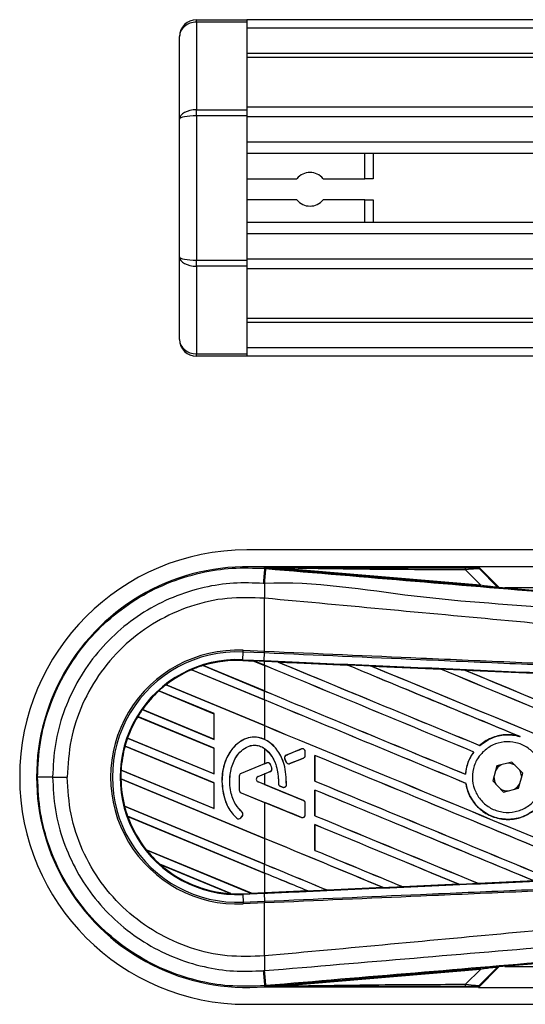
# Model space of a CAD drawing. Header units: millimetres. Extents: x 0 to 420, y 0 to 297.
# Tile 22 of 77: x 55.81 to 60.45, y 245.48 to 254.51. Entities that reach past the tile are written whole.
import ezdxf

# ---------------------------------------------------------------- set-up
doc = ezdxf.new("R2010")
doc.units = ezdxf.units.MM

msp = doc.modelspace()

# ---------------------------------------------------------------- linework, layer by layer
at = {"color": 7, "linetype": 'Continuous', "lineweight": 25}
for p, q in [((57.4303, 254.49189), (57.4303, 254.51449)), ((57.4303, 254.51449), (57.89339, 254.51449)), ((57.4303, 254.49189), (57.4303, 253.68809)), ((57.89339, 254.49189), (57.4303, 254.49189)), ((57.89339, 254.51449), (57.89339, 254.49189)), ((212.25814, 254.51449), (57.89339, 254.51449)), ((57.89339, 254.49189), (57.89339, 253.68809)), ((212.25814, 254.43731), (57.89339, 254.43731)), ((57.27593, 253.60155), (57.27593, 254.36013)), ((212.25814, 254.20576), (57.89339, 254.20576)), ((212.25814, 254.1664), (57.89339, 254.1664)), ((57.4303, 253.63352), (57.4303, 253.68809)), ((57.4303, 253.68809), (57.89339, 253.68809)), ((86.10359, 253.71178), (57.89339, 253.71178)), ((57.89339, 253.68809), (57.89339, 253.63352)), ((57.27593, 252.34014), (57.27593, 253.60155)), ((57.89339, 253.63352), (57.4303, 253.63352)), ((57.4303, 253.63352), (57.4303, 252.30817)), ((57.89339, 253.63352), (57.89339, 252.30817)), ((86.01474, 253.62223), (57.89339, 253.62223)), ((57.89339, 253.39157), (57.89339, 253.28729)), ((85.88083, 253.39157), (57.89339, 253.39157)), ((85.85062, 253.28729), (57.89339, 253.28729)), ((58.97395, 253.05574), (58.97395, 253.28729)), ((59.05113, 253.28729), (59.05113, 253.05574)), ((57.89339, 253.05574), (58.35176, 253.05574)), ((58.59276, 253.05574), (58.97395, 253.05574)), ((59.05113, 253.05574), (58.97395, 253.05574)), ((58.35176, 252.86279), (57.89339, 252.86279)), ((58.97395, 252.86279), (58.59276, 252.86279)), ((58.97395, 252.86279), (59.05113, 252.86279)), ((58.97395, 252.6544), (58.97395, 252.86279)), ((59.05113, 252.86279), (59.05113, 252.6544)), ((57.89339, 252.6544), (57.89339, 252.55012)), ((85.83341, 252.6544), (57.89339, 252.6544)), ((85.83341, 252.55012), (57.89339, 252.55012)), ((57.27593, 251.58156), (57.27593, 252.34014)), ((57.4303, 252.30817), (57.89339, 252.30817)), ((57.4303, 252.2536), (57.4303, 252.30817)), ((85.83341, 252.31946), (57.89339, 252.31946)), ((57.89339, 252.30817), (57.89339, 252.2536)), ((57.89339, 252.2536), (57.4303, 252.2536)), ((57.4303, 252.2536), (57.4303, 251.4498)), ((57.89339, 252.2536), (57.89339, 251.4498)), ((85.83341, 252.22991), (57.89339, 252.22991)), ((85.83341, 251.77529), (57.89339, 251.77529)), ((85.83341, 251.73593), (57.89339, 251.73593)), ((85.83341, 251.50438), (57.89339, 251.50438)), ((57.4303, 251.4498), (57.89339, 251.4498)), ((57.4303, 251.4272), (57.4303, 251.4498)), ((57.89339, 251.4272), (57.4303, 251.4272)), ((57.89339, 251.4498), (57.89339, 251.4272)), ((85.83341, 251.4272), (57.89339, 251.4272)), ((85.83341, 249.652), (57.89339, 249.652)), ((60.01591, 249.49764), (57.89339, 249.49764)), ((58.05473, 249.48149), (58.05549, 249.49048)), ((58.05473, 249.48149), (58.06725, 249.48044)), ((58.05549, 249.49048), (58.05585, 249.49045)), ((58.05585, 249.49048), (58.05585, 249.49045)), ((58.05956, 249.48678), (58.05585, 249.49048)), ((60.01235, 249.49048), (58.05585, 249.49048)), ((58.05959, 249.48638), (58.05585, 249.49045)), ((58.05959, 249.48638), (58.05956, 249.48678)), ((58.22381, 249.48424), (58.22283, 249.47253)), ((60.0341, 249.31981), (58.22283, 249.47253)), ((58.22381, 249.48424), (60.03508, 249.33152)), ((60.03508, 249.33152), (59.89939, 249.46808)), ((85.83341, 249.49764), (60.01591, 249.49764)), ((60.20424, 249.3093), (60.01591, 249.49764)), ((60.19033, 249.31595), (60.01826, 249.48803)), ((60.02629, 249.47719), (60.18911, 249.31333)), ((60.03508, 249.33152), (60.0341, 249.31981)), ((60.18911, 249.31333), (60.19033, 249.31595)), ((60.20476, 249.30925), (60.20354, 249.30663)), ((60.20476, 249.30925), (64.78291, 248.92323)), ((72.17213, 249.30468), (60.25899, 249.30468)), ((58.05461, 249.20862), (58.05451, 249.20863)), ((58.05461, 248.72268), (58.05461, 249.20862)), ((57.85476, 248.64462), (57.85783, 248.71486)), ((57.85783, 248.71486), (57.85855, 248.73124)), ((58.0539, 248.7063), (57.85783, 248.71486)), ((57.85855, 248.73124), (58.05461, 248.72268)), ((58.05125, 248.63604), (58.05431, 248.70628)), ((58.0539, 248.7063), (58.05461, 248.72268)), ((58.05431, 248.70628), (58.0539, 248.7063)), ((58.05503, 248.72266), (58.05461, 248.72268)), ((57.85447, 248.63787), (57.85444, 248.6372)), ((57.85444, 248.6372), (57.95831, 248.63267)), ((57.85447, 248.63788), (57.85476, 248.64462)), ((57.85447, 248.63788), (57.95745, 248.63339)), ((57.85447, 248.63787), (57.85447, 248.63788)), ((57.95749, 248.63337), (57.85447, 248.63787)), ((57.85476, 248.64462), (58.05125, 248.63604)), ((58.05095, 248.62931), (57.95745, 248.63339)), ((58.05461, 248.59314), (57.95745, 248.63339)), ((57.95831, 248.63267), (57.95749, 248.63337)), ((57.95831, 248.63267), (58.05461, 248.59278)), ((58.05095, 248.62931), (58.05125, 248.63604)), ((58.05461, 248.62915), (58.05095, 248.62931)), ((58.05461, 248.59314), (58.05461, 248.62915)), ((58.17802, 248.62374), (58.17796, 248.62376)), ((58.17802, 248.62374), (58.18078, 248.62295)), ((57.38634, 248.55249), (57.38636, 248.55248)), ((58.05461, 248.27568), (57.38634, 248.55249)), ((57.38636, 248.55248), (57.38679, 248.55194)), ((57.38679, 248.55194), (58.05461, 248.27532)), ((57.49081, 248.59092), (58.05461, 248.35739)), ((57.49085, 248.59091), (57.49081, 248.59092)), ((57.4923, 248.59067), (57.49085, 248.59091)), ((58.05461, 248.35776), (57.4923, 248.59067)), ((58.05461, 248.59278), (58.05461, 248.35776)), ((58.81425, 248.59591), (58.8143, 248.59588)), ((58.81512, 248.59518), (58.8143, 248.59588)), ((59.03518, 248.58621), (59.67127, 248.55823)), ((59.03527, 248.58618), (59.03518, 248.58621)), ((59.03527, 248.58618), (59.03802, 248.5854)), ((59.67127, 248.55823), (59.67135, 248.55819)), ((59.67217, 248.55749), (59.67135, 248.55819)), ((59.89318, 248.54845), (60.52848, 248.52037)), ((59.89334, 248.54839), (59.89318, 248.54845)), ((59.89334, 248.54839), (59.89607, 248.54762)), ((57.59219, 248.14977), (57.08625, 248.35934)), ((57.08625, 248.35934), (57.08626, 248.35932)), ((57.08626, 248.35932), (57.08667, 248.3588)), ((57.08667, 248.3588), (57.59152, 248.14968)), ((57.15131, 248.41409), (58.05461, 248.03993)), ((57.15133, 248.41409), (57.15131, 248.41409)), ((57.15234, 248.41403), (57.15133, 248.41409)), ((58.05461, 248.0403), (57.15234, 248.41403)), ((58.05461, 248.27568), (58.05461, 248.35739)), ((58.05461, 248.27532), (58.05461, 248.0403)), ((56.93374, 248.18675), (57.59219, 247.91402)), ((56.93376, 248.18675), (56.93374, 248.18675)), ((56.93459, 248.18677), (56.93376, 248.18675)), ((57.59152, 247.91466), (56.93459, 248.18677)), ((57.59219, 247.83231), (56.89163, 248.12249)), ((56.89163, 248.12249), (56.89165, 248.12248)), ((56.89165, 248.12248), (56.89209, 248.12194)), ((56.89209, 248.12194), (57.59152, 247.83222)), ((57.59219, 248.14977), (57.59152, 248.14968)), ((57.59152, 248.14968), (57.59152, 247.91466)), ((57.59219, 247.91402), (57.59219, 248.14977)), ((58.05461, 248.03993), (58.05461, 247.91364)), ((56.79831, 247.92539), (57.59219, 247.59656)), ((56.79833, 247.92539), (56.79831, 247.92539)), ((56.79905, 247.92545), (56.79833, 247.92539)), ((57.59152, 247.5972), (56.79905, 247.92545)), ((57.59152, 247.91466), (57.59219, 247.91402)), ((60.39047, 247.9423), (60.39912, 247.93908)), ((57.59219, 247.51485), (56.77557, 247.85311)), ((56.77557, 247.85311), (56.77558, 247.8531)), ((56.77558, 247.8531), (56.77611, 247.85252)), ((56.77611, 247.85252), (57.59152, 247.51477)), ((57.59219, 247.83231), (57.59152, 247.83222)), ((57.59152, 247.83222), (57.59152, 247.5972)), ((57.59219, 247.59656), (57.59219, 247.83231)), ((58.05461, 247.8294), (58.05461, 247.68855)), ((58.39282, 247.82627), (58.25527, 247.77011)), ((58.39282, 247.82627), (58.39269, 247.82659)), ((58.42779, 247.76633), (58.42779, 247.80278)), ((58.42779, 247.80278), (58.42814, 247.80278)), ((58.42814, 247.76633), (58.42814, 247.80278)), ((59.97306, 247.79787), (59.9739, 247.79788)), ((60.02829, 247.8576), (60.02787, 247.85814)), ((58.24154, 247.7366), (58.24123, 247.73647)), ((58.25455, 247.70546), (58.24123, 247.73647)), ((58.24154, 247.7366), (58.25486, 247.70559)), ((58.25486, 247.70559), (58.25455, 247.70546)), ((58.25527, 247.77011), (58.25514, 247.77043)), ((58.28777, 247.69212), (58.41201, 247.74284)), ((58.41201, 247.74284), (58.41214, 247.74252)), ((58.42779, 247.76633), (58.42814, 247.76633)), ((58.51706, 247.76666), (58.51706, 247.53094)), ((58.5177, 247.76604), (58.51706, 247.76666)), ((58.5177, 247.53102), (58.5177, 247.76604)), ((60.32456, 247.70537), (60.1864, 247.67008)), ((60.42421, 247.60337), (60.32456, 247.70537)), ((56.73888, 247.63255), (57.59219, 247.2791)), ((56.7389, 247.63255), (56.73888, 247.63255)), ((56.73957, 247.63263), (56.7389, 247.63255)), ((57.59152, 247.27974), (56.73957, 247.63263)), ((58.05461, 247.68855), (57.83918, 247.6006)), ((58.07696, 247.69731), (57.83931, 247.60028)), ((57.99522, 247.57267), (58.10752, 247.61852)), ((58.05461, 247.68855), (58.07683, 247.69763)), ((58.07696, 247.69731), (58.07683, 247.69763)), ((58.10752, 247.61852), (58.10764, 247.61821)), ((58.11002, 247.68348), (58.11033, 247.68361)), ((58.1222, 247.64941), (58.12252, 247.6495)), ((58.28777, 247.69212), (58.2879, 247.6918)), ((60.1864, 247.67008), (60.14789, 247.53279)), ((56.11121, 247.56808), (56.24546, 247.56808)), ((56.73706, 247.5516), (56.73708, 247.55159)), ((58.05461, 247.00585), (56.73706, 247.5516)), ((56.73708, 247.55159), (56.73775, 247.55095)), ((56.73775, 247.55095), (58.05461, 247.00549)), ((57.59152, 247.5972), (57.59219, 247.59656)), ((57.6636, 247.52791), (57.66327, 247.52791)), ((57.82319, 247.57679), (57.82319, 247.44817)), ((57.82352, 247.57679), (57.82319, 247.57679)), ((57.82352, 247.57679), (57.82352, 247.44817)), ((57.83931, 247.60028), (57.83918, 247.6006)), ((57.99522, 247.57267), (57.99534, 247.57236)), ((57.99522, 247.52319), (57.99534, 247.5235)), ((58.41201, 247.35302), (57.99522, 247.52319)), ((57.99534, 247.57236), (58.05461, 247.59656)), ((58.05461, 247.4993), (57.99534, 247.5235)), ((58.05461, 247.59656), (58.05461, 247.4993)), ((58.51706, 247.53094), (58.5177, 247.53102)), ((59.89931, 247.59354), (59.89867, 247.59416)), ((60.14789, 247.53279), (60.24753, 247.43078)), ((60.38569, 247.46607), (60.42421, 247.60337)), ((60.41335, 247.56468), (60.4134, 247.56808)), ((57.59219, 247.51485), (57.59152, 247.51477)), ((57.59152, 247.51477), (57.59152, 247.27974)), ((57.59219, 247.2791), (57.59219, 247.51485)), ((57.82352, 247.44817), (57.82319, 247.44817)), ((58.18298, 247.50828), (58.18265, 247.50828)), ((58.19856, 247.48489), (58.19843, 247.48458)), ((58.2204, 247.47538), (58.19843, 247.48458)), ((58.19856, 247.48489), (58.22053, 247.4757)), ((58.22053, 247.4757), (58.2204, 247.47538)), ((58.25566, 247.49763), (58.256, 247.49761)), ((58.51706, 247.4492), (58.51706, 247.21348)), ((58.5177, 247.44858), (58.51706, 247.4492)), ((58.5177, 247.21356), (58.5177, 247.44858)), ((59.9022, 247.50978), (59.90287, 247.50987)), ((60.24753, 247.43078), (60.38569, 247.46607)), ((57.83931, 247.42467), (57.83918, 247.42436)), ((57.83918, 247.42436), (58.05461, 247.3364)), ((57.83931, 247.42467), (58.39282, 247.19868)), ((58.41201, 247.35302), (58.41214, 247.35334)), ((56.77052, 247.30199), (58.05461, 246.7701)), ((56.77054, 247.30198), (56.77052, 247.30199)), ((56.77121, 247.30207), (56.77054, 247.30198)), ((58.05461, 246.77047), (56.77121, 247.30207)), ((57.59152, 247.27974), (57.59219, 247.2791)), ((58.05461, 247.3364), (58.05461, 247.00585)), ((58.42779, 247.32953), (58.42814, 247.32953)), ((58.42779, 247.22217), (58.42779, 247.32953)), ((58.42814, 247.22217), (58.42814, 247.32953)), ((56.79914, 247.20843), (56.79916, 247.20841)), ((58.05461, 246.68839), (56.79914, 247.20843)), ((56.79916, 247.20841), (56.80014, 247.20765)), ((56.80014, 247.20765), (58.05461, 246.68803)), ((57.80101, 247.19136), (57.80079, 247.1911)), ((57.83721, 247.1942), (57.85123, 247.21101)), ((57.83721, 247.1942), (57.83747, 247.19398)), ((57.83747, 247.19398), (57.85149, 247.2108)), ((57.8484, 247.24641), (57.84862, 247.24666)), ((57.85123, 247.21101), (57.85149, 247.2108)), ((58.39282, 247.19868), (58.39269, 247.19836)), ((58.42779, 247.22217), (58.42814, 247.22217)), ((58.51706, 247.21348), (58.5177, 247.21356)), ((58.51706, 247.13174), (58.51706, 246.89602)), ((58.5177, 247.13113), (58.51706, 247.13174)), ((58.5177, 246.8961), (58.5177, 247.13113)), ((58.05461, 247.00549), (58.05461, 246.77047)), ((56.96908, 246.90228), (57.93587, 246.50183)), ((56.96911, 246.90228), (56.96908, 246.90228)), ((56.96995, 246.90229), (56.96911, 246.90228)), ((57.93518, 246.50248), (56.96995, 246.90229)), ((58.51706, 246.89602), (58.5177, 246.8961)), ((57.74524, 246.49908), (57.09607, 246.76798)), ((57.09607, 246.76798), (57.09613, 246.76794)), ((57.09613, 246.76794), (57.09877, 246.76649)), ((57.09877, 246.76649), (57.74229, 246.49994)), ((58.05461, 246.68839), (58.05461, 246.7701)), ((58.05461, 246.68803), (58.05461, 246.50769)), ((58.62913, 246.53216), (58.62846, 246.53279)), ((58.62913, 246.53216), (59.14349, 246.55473)), ((58.62916, 246.53214), (58.62913, 246.53216)), ((59.14357, 246.55471), (58.62916, 246.53214)), ((59.14127, 246.55529), (59.14349, 246.55473)), ((59.14349, 246.55473), (59.14357, 246.55471)), ((59.32228, 246.56259), (59.32162, 246.56322)), ((59.32234, 246.56256), (59.32228, 246.56259)), ((59.83605, 246.58519), (59.32234, 246.56256)), ((59.83372, 246.58579), (59.83592, 246.58523)), ((59.83592, 246.58523), (59.83605, 246.58519)), ((60.01531, 246.59315), (60.01466, 246.59378)), ((60.0154, 246.5931), (60.01531, 246.59315)), ((60.52812, 246.61577), (60.0154, 246.5931)), ((57.74229, 246.49994), (57.74518, 246.4991)), ((57.74518, 246.4991), (57.74524, 246.49908)), ((57.85447, 246.49827), (57.93587, 246.50183)), ((57.85447, 246.49827), (57.85476, 246.49154)), ((58.05125, 246.50012), (57.85476, 246.49154)), ((57.85476, 246.49154), (57.85783, 246.42129)), ((57.93518, 246.50248), (58.05461, 246.50769)), ((57.93584, 246.50184), (57.93518, 246.50248)), ((57.93584, 246.50184), (58.05095, 246.50687)), ((58.05095, 246.50685), (57.93587, 246.50183)), ((58.05461, 246.50701), (58.05095, 246.50685)), ((58.05095, 246.50687), (58.05095, 246.50685)), ((58.05125, 246.50012), (58.05431, 246.42987)), ((58.45069, 246.52432), (58.05461, 246.50701)), ((58.4484, 246.52491), (58.45063, 246.52434)), ((58.45063, 246.52434), (58.45069, 246.52432)), ((57.85783, 246.42129), (58.0539, 246.42986)), ((57.85783, 246.42129), (57.85855, 246.40492)), ((58.05461, 246.41348), (57.85855, 246.40492)), ((58.0539, 246.42986), (58.05431, 246.42987)), ((58.0539, 246.42986), (58.05461, 246.41348)), ((58.05461, 246.41348), (58.05503, 246.4135)), ((58.05461, 245.92754), (58.05461, 246.41348)), ((64.78291, 246.21293), (60.20476, 245.8269)), ((58.05461, 245.92754), (58.05451, 245.92753)), ((58.22283, 245.66362), (60.0341, 245.81635)), ((60.01591, 245.63852), (60.20424, 245.82685)), ((60.01826, 245.64813), (60.19033, 245.8202)), ((60.18911, 245.82283), (60.02629, 245.65896)), ((60.0341, 245.81635), (60.03508, 245.80464)), ((60.19033, 245.8202), (60.18911, 245.82283)), ((60.20354, 245.82953), (60.20476, 245.8269)), ((60.25899, 245.83147), (72.17213, 245.83147)), ((60.03508, 245.80464), (58.22381, 245.65191)), ((59.89939, 245.66807), (60.03508, 245.80464)), ((58.06726, 245.65572), (58.05473, 245.65467)), ((58.05473, 245.65467), (58.05549, 245.64568)), ((58.05585, 245.64571), (58.05549, 245.64568)), ((58.05585, 245.64571), (58.05959, 245.64978)), ((58.05956, 245.64938), (58.05585, 245.64568)), ((58.05585, 245.64571), (58.05585, 245.64568)), ((58.05585, 245.64568), (60.01235, 245.64568)), ((58.05956, 245.64938), (58.05959, 245.64978)), ((58.22283, 245.66362), (58.22381, 245.65191)), ((60.01591, 245.63852), (77.8883, 245.63852)), ((57.89339, 245.48415), (77.93328, 245.48415))]:
    msp.add_line(p, q, dxfattribs=at)
at = {"color": 7, "linetype": 'Continuous', "lineweight": 25, "flags": 128}
for points in [[(58.22381, 249.48424), (58.13183, 249.48566), (58.05956, 249.48678)], [(60.22534, 247.68003), (60.196, 247.65813), (60.17555, 247.63139)], [(60.4134, 247.56808), (60.4037, 247.61681), (60.39613, 247.63211)], [(60.34675, 247.45613), (60.3761, 247.47803), (60.39654, 247.50476)], [(58.05956, 245.64938), (58.15154, 245.6508), (58.22381, 245.65191)]]:
    msp.add_lwpolyline(points, dxfattribs=at)
at = {"color": 7, "linetype": 'Continuous', "lineweight": 25}
for centre, radius, start, end in [((57.4303, 254.36013), 0.15436, 90, 180), ((58.47226, 252.95927), 0.15436, 38.682187, 141.317813), ((58.47226, 252.95927), 0.15436, 218.682187, 321.317813), ((57.4303, 251.58156), 0.15436, 180, 270), ((57.89339, 247.56808), 2.08392, 90, 270), ((57.89339, 247.56808), 1.92922, 85.180275, 274.819725), ((256.65088, 232.62899), 199.30991, 175.1496061, 175.1892913), ((-8.87898, 255.01816), 67.17488, 355.1535701, 355.2713162), ((59.81707, 249.47129), 0.08238, 357.771186, 11.517831), ((80.33978, 249.07275), 22.28569, 179.305525, 179.650671), ((60.20549, 249.3297), 0.02316, 225.001639, 265.178637), ((57.80776, 247.56808), 1.16427, 87.5, 272.5), ((57.80776, 247.56808), 1.14788, 87.5, 272.5), ((57.80776, 247.56808), 1.07757, 87.5, 272.5), ((57.80776, 247.56808), 1.07082, 87.5, 107.216511), ((57.80776, 247.56808), 1.07081, 87.5, 107.214901), ((57.80776, 247.56808), 1.07014, 87.5, 107.144323), ((57.80776, 247.56808), 1.07082, 113.17547, 127.809083), ((57.80776, 247.56808), 1.07081, 113.17491, 127.808206), ((57.80776, 247.56808), 1.07014, 113.165044, 127.767518), ((57.80776, 247.56808), 1.07082, 107.216511, 113.17547), ((57.80776, 247.56808), 1.07082, 132.360277, 144.707169), ((57.80776, 247.56808), 1.07081, 132.360129, 144.706662), ((57.80776, 247.56808), 1.07014, 132.363076, 144.680394), ((57.80776, 247.56808), 1.07082, 127.809083, 132.360277), ((57.80776, 247.56808), 1.07082, 144.707169, 148.819021), ((57.80776, 247.56808), 1.07082, 148.819021, 160.507577), ((57.80776, 247.56808), 1.07081, 148.819155, 160.507348), ((57.80776, 247.56808), 1.07014, 148.831691, 160.491437), ((57.80776, 247.56808), 1.07082, 160.507577, 164.563069), ((57.80776, 247.56808), 1.07082, 164.563069, 176.548142), ((57.80776, 247.56808), 1.07081, 164.563472, 176.548182), ((57.80776, 247.56808), 1.07014, 164.585759, 176.541662), ((58.40241, 247.80278), 0.02538, 0, 112.209257), ((58.26486, 247.74662), 0.02538, 112.209257, 203.245837), ((58.27818, 247.71561), 0.02538, 203.245837, 292.209268), ((58.40241, 247.76633), 0.02538, 292.209268, 0), ((57.80776, 247.56808), 1.07082, 176.548142, 180.881798), ((58.08655, 247.67382), 0.02538, 22.378703, 112.209291), ((58.09792, 247.64201), 0.02538, 292.209261, 16.934979), ((60.28605, 247.56808), 0.12735, 58.469513, 90.187292), ((56.08277, 135.06847), 112.49961, 89.9855185, 90.0558104), ((57.80776, 247.56808), 1.07082, 180.881798, 194.388305), ((57.80776, 247.56808), 1.07081, 180.882524, 194.388686), ((57.80776, 247.56808), 1.07014, 180.91722, 194.393139), ((57.8489, 247.57679), 0.02571, 112.209291, 180), ((57.8489, 247.57679), 0.02538, 112.209291, 180), ((58.00532, 247.54793), 0.02672, 112.209261, 247.790711), ((58.00532, 247.54793), 0.02639, 112.209261, 247.790711), ((60.28605, 247.56808), 0.12735, 178.469513, 210.187292), ((57.8489, 247.44817), 0.02571, 180, 247.790712), ((57.8489, 247.44817), 0.02538, 180, 247.790712), ((58.20836, 247.5083), 0.02538, 180.034995, 247.290493), ((58.23032, 247.4991), 0.02538, 247.290493, 356.671349), ((60.28605, 247.56808), 0.12735, 238.469513, 270.187292), ((58.40241, 247.32953), 0.02538, 0, 67.790711), ((57.80776, 247.56808), 1.07082, 194.388305, 199.625039), ((57.80776, 247.56808), 1.07082, 199.625039, 218.444711), ((57.80776, 247.56808), 1.07081, 199.626296, 218.445888), ((57.80776, 247.56808), 1.07014, 199.682367, 218.473259), ((57.81772, 247.21045), 0.02571, 228.805903, 320.16689), ((57.81772, 247.21045), 0.02538, 228.805903, 320.16689), ((57.83175, 247.22727), 0.02538, 320.16689, 48.977091), ((57.83175, 247.22727), 0.02571, 320.16689, 48.977091), ((58.40241, 247.22217), 0.02538, 247.790712, 0), ((57.80776, 247.56808), 1.07082, 218.444711, 228.346907), ((57.80776, 247.56808), 1.07082, 228.346907, 266.653093), ((57.80776, 247.56808), 1.07081, 228.350563, 266.649437), ((57.80776, 247.56808), 1.07014, 228.507547, 266.492453), ((57.80776, 247.56808), 1.07082, 266.653093, 272.5), ((80.33978, 246.0634), 22.28569, 180.349329, 180.694477), ((60.20549, 245.80645), 0.02316, 94.821363, 134.998361), ((256.65088, 262.50717), 199.30991, 184.8107087, 184.8503939), ((-16.68923, 239.45933), 75.01285, 4.7382817, 4.8437242), ((59.81707, 245.66487), 0.08238, 348.482169, 2.228814)]:
    msp.add_arc(centre, radius, start, end, dxfattribs=at)
for centre, major_axis, ratio, start_param, end_param in [((57.4303, 254.36013), (0.15436, 0), 0.8535534, 1.5707963, 3.1415927), ((57.4303, 253.60155), (0.15436, 0), 0.5606602, 1.5707963, 3.1415927), ((57.4303, 253.60155), (0.15436, 0), 0.2071068, 1.5707963, 3.1415927), ((57.4303, 252.34014), (0.15436, 0), 0.2071068, 3.1415927, 4.712389), ((57.4303, 252.34014), (0.15436, 0), 0.5606602, 3.1415927, 4.712389), ((57.4303, 251.58156), (0.15436, 0), 0.8535534, 3.1415927, 4.712389), ((59.83543, 249.48888), (0.16358, -0.00038), 0.0065928, 5.1035854, 6.2804722), ((59.83543, 249.45029), (0.19113, 0.02651), 0.0487304, 0.0458928, 1.2227796), ((59.93161, 249.35348), (0.25755, -0.04031), 0.0239119, 5.1295592, 6.306446), ((59.92967, 249.33041), (0.27387, -0.02378), 0.0060141, 5.1041157, 6.2810026), ((60.20671, 249.33233), (0.00975, 0.021), 0.9999568, 2.7909675, 3.4922178), ((57.89494, 248.65927), (0.06255, -0.02591), 0.0029846, 0.0092528, 0.0351255), ((58.05461, 249.30023), (66.20663, -27.42577), 0.0080625, 4.7175918, 4.7455439), ((58.05461, 247.47239), (66.16839, -2.88985), 0.0174384, 1.5600642, 1.5696511), ((58.05461, 249.30023), (66.16804, -27.40979), 0.0080625, 4.7176356, 4.7455551), ((58.05461, 247.96776), (66.20663, -27.42577), 0.0080625, 1.5451428, 1.5741362), ((58.05461, 247.96776), (66.16804, -27.40979), 0.0080625, 1.5451387, 1.5741362), ((58.05461, 248.28522), (66.20663, -27.42577), 0.0080625, 1.538717, 1.5626622), ((58.05461, 248.28522), (66.16804, -27.40979), 0.0080625, 1.5388271, 1.5626424), ((58.05461, 249.61769), (66.20663, -27.42577), 0.0080625, 4.73054, 4.7977625), ((58.05461, 249.61769), (66.16804, -27.40979), 0.0080625, 4.7305916, 4.797783), ((58.05461, 247.47239), (66.16839, -2.88985), 0.0174384, 1.5471095, 1.5566952), ((58.05461, 248.60267), (66.20663, -27.42577), 0.0080625, 1.4844685, 1.5497155), ((58.05461, 248.60267), (66.16804, -27.40979), 0.0080625, 1.4844738, 1.5496877), ((58.05461, 249.93515), (66.20663, -27.42577), 0.0080625, 4.7435023, 4.8082676), ((58.05461, 249.93515), (66.16804, -27.40979), 0.0080625, 4.7435622, 4.8082852), ((58.05461, 247.47239), (66.16839, -2.88985), 0.0174384, 1.534147, 1.5437245), ((58.05461, 248.98278), (66.16804, -27.40979), 0.0080625, 4.7157288, 4.7436017), ((58.05461, 248.98278), (66.20663, -27.42577), 0.0080625, 4.7157288, 4.743595), ((58.05461, 247.6503), (66.20663, -27.42577), 0.0080625, 1.5462162, 1.5741362), ((58.05461, 247.6503), (66.16804, -27.40979), 0.0080625, 1.54621, 1.5741362), ((58.05461, 248.66532), (66.16804, -27.40979), 0.0080625, 4.7157288, 4.7663143), ((58.05461, 248.66532), (66.20663, -27.42577), 0.0080625, 4.7157288, 4.7662988), ((58.05461, 248.31263), (66.20664, 27.03297), 0.0080793, 4.7121189, 4.7141966), ((58.05461, 246.97248), (66.20664, 27.03298), 0.0080793, 1.5620973, 1.5639738), ((58.05461, 247.33284), (66.20663, -27.42577), 0.0080625, 1.5263102, 1.5671512), ((58.05461, 247.33284), (66.16804, -27.40979), 0.0080625, 1.5263198, 1.5671374), ((58.05461, 246.97248), (66.20664, 27.03297), 0.0080793, 1.5666964, 1.5674975), ((58.05461, 248.34786), (66.20663, -27.42577), 0.0080625, 4.7227138, 4.7558224), ((58.05461, 248.34786), (66.16804, -27.40979), 0.0080625, 4.7227276, 4.7558335), ((58.05461, 248.12339), (66.20664, -27.03301), 0.0080793, 4.7156879, 4.721088), ((58.05461, 247.01538), (66.20663, -27.42577), 0.0080625, 1.5367672, 1.5671512), ((58.05461, 247.01538), (66.16804, -27.40979), 0.0080625, 1.5367814, 1.5671374), ((58.05461, 246.71232), (66.20664, -27.03301), 0.0080793, 1.5689888, 1.5740952), ((58.05461, 248.0304), (66.20663, -27.42577), 0.0080625, 4.7227138, 4.7453492), ((58.05461, 248.0304), (66.16804, -27.40979), 0.0080625, 4.7227276, 4.7453552), ((58.05461, 246.69793), (66.20663, -27.42577), 0.0080625, 1.5472259, 1.5671512), ((58.05461, 246.69793), (66.16804, -27.40979), 0.0080625, 1.5472453, 1.5671374), ((58.05461, 246.38047), (66.20663, -27.42577), 0.0080625, 1.5576876, 1.5741362), ((58.05461, 246.38047), (66.16804, -27.40979), 0.0080625, 1.5577128, 1.5741362), ((58.05461, 247.71294), (66.20663, -27.42577), 0.0080625, 4.7227138, 4.7348779), ((58.05461, 247.71294), (66.16804, -27.40979), 0.0080625, 4.7227276, 4.7348783), ((58.05461, 247.39548), (66.16804, -27.40979), 0.0080625, 4.7157288, 4.7244015), ((58.05461, 247.39548), (66.20663, -27.42577), 0.0080625, 4.7157288, 4.724407), ((58.05461, 246.06301), (66.20663, -27.42577), 0.0080625, 1.5681537, 1.5741362), ((58.05461, 246.06301), (66.16804, -27.40979), 0.0080625, 1.5681848, 1.5741362), ((58.05461, 247.66377), (66.16839, 2.88985), 0.0174384, 4.7203001, 4.7280508), ((58.05461, 247.66377), (66.16839, 2.88985), 0.0174384, 4.7307768, 4.7385182), ((58.05461, 247.66377), (66.16839, 2.88985), 0.0174384, 4.7412538, 4.7489822), ((57.98646, 246.48088), (0.05062, -0.02097), 0.0036879, 3.1511368, 3.1770094), ((58.05461, 247.66377), (66.16839, 2.88985), 0.0174384, 4.7116274, 4.7175787), ((59.92967, 245.80575), (0.27387, 0.02378), 0.0060141, 0.0021827, 1.1790696), ((59.93161, 245.78267), (0.25755, 0.04031), 0.0239119, 6.2599246, 7.4368114), ((60.20671, 245.80383), (-0.00975, 0.021), 0.9999568, 5.9325602, 6.6338104), ((59.83543, 245.64728), (0.16358, 0.00038), 0.0065928, 0.0027131, 1.1795999), ((59.83543, 245.68587), (0.19113, -0.02651), 0.0487304, 5.0604057, 6.2372925)]:
    msp.add_ellipse(centre, major_axis=major_axis, ratio=ratio, start_param=start_param, end_param=end_param, dxfattribs=at)
for points, knots in [([(55.97319, 247.56803), (55.97832, 247.67445), (55.98872, 247.89037), (56.07243, 248.20374), (56.2049, 248.50184), (56.38492, 248.77086), (56.60931, 249.00805), (56.86804, 249.20234), (57.15835, 249.35206), (57.4574, 249.44608), (57.76022, 249.49313), (57.9558, 249.4854), (58.05473, 249.48149)], [0, 0, 0, 0, 0.100465, 0.2038434, 0.3043094, 0.4076889, 0.5081552, 0.611535, 0.7120023, 0.8153833, 0.9066108, 1, 1, 1, 1]), ([(58.05956, 249.48678), (58.40257, 249.48697), (59.01507, 249.48733), (59.62809, 249.48761), (59.8978, 249.48774)], [0, 0, 0, 0, 0.5600269, 1, 1, 1, 1]), ([(58.22283, 249.47253), (58.20705, 249.47387), (58.16033, 249.47781), (58.10539, 249.48244), (58.06727, 249.48572), (58.05959, 249.48638)], [0, 0, 0, 0, 0.2892673, 0.8568296, 1, 1, 1, 1]), ([(58.06725, 249.48044), (58.52342, 249.442), (59.43575, 249.36512), (60.80384, 249.25015), (62.58596, 249.10067), (63.90871, 248.9902), (64.77688, 248.91768)], [0, 0, 0, 0, 0.2036202, 0.4072406, 0.6109477, 1, 1, 1, 1]), ([(59.89939, 249.46808), (59.58666, 249.46939), (59.02817, 249.47172), (58.4696, 249.48042), (58.22381, 249.48424)], [0, 0, 0, 0, 0.5599741, 1, 1, 1, 1]), ([(59.999, 249.4885), (60.00019, 249.48887), (60.00231, 249.48953), (60.00928, 249.49019), (60.01235, 249.49048)], [0, 0, 0, 0, 0.5593923, 1, 1, 1, 1]), ([(60.02629, 249.47719), (60.02177, 249.48078), (60.01369, 249.48717), (60.00349, 249.48809), (59.999, 249.4885)], [0, 0, 0, 0, 0.56, 1, 1, 1, 1]), ([(60.01826, 249.48803), (60.01773, 249.48849), (60.01649, 249.48955), (60.01438, 249.49035), (60.0129, 249.49044), (60.01235, 249.49048)], [0, 0, 0, 0, 0.3193957, 0.7481913, 1, 1, 1, 1]), ([(60.01826, 249.48803), (60.02074, 249.48503), (60.02516, 249.47967), (60.02595, 249.47795), (60.02629, 249.47719)], [0, 0, 0, 0, 0.560586, 1, 1, 1, 1]), ([(58.04311, 249.34393), (57.95237, 249.3475), (57.77089, 249.35463), (57.49115, 249.31175), (57.2127, 249.22406), (56.94405, 249.08654), (56.70294, 248.90524), (56.49499, 248.68672), (56.32729, 248.43582), (56.20416, 248.16079), (56.12617, 247.86862), (56.1162, 247.66826), (56.11121, 247.56808)], [0, 0, 0, 0, 0.0923036, 0.1846071, 0.2865385, 0.3884688, 0.490398, 0.5923288, 0.694247, 0.7961664, 0.8980845, 1, 1, 1, 1]), ([(58.05573, 249.34287), (58.05573, 249.34287), (58.05152, 249.34322), (58.04731, 249.34358), (58.04311, 249.34393)], [0, 0, 0, 0, 0.0003655, 1, 1, 1, 1]), ([(64.77764, 248.77908), (63.90849, 248.85012), (62.5838, 248.95838), (60.7988, 249.1195), (59.427, 249.19875), (58.51392, 249.36592), (58.05573, 249.34287), (58.05573, 249.34287)], [0, 0, 0, 0, 0.3887669, 0.5925279, 0.7962893, 0.9999993, 1, 1, 1, 1]), ([(58.05451, 249.20863), (57.93992, 249.21272), (57.71039, 249.22091), (57.37229, 249.14424), (57.05801, 249.00187), (56.77855, 248.79887), (56.54837, 248.54081), (56.37664, 248.24145), (56.26567, 247.9124), (56.25219, 247.68276), (56.24546, 247.56808)], [0, 0, 0, 0, 0.1248804, 0.2501396, 0.3746494, 0.4998125, 0.6247642, 0.7495577, 0.8749238, 1, 1, 1, 1]), ([(64.77706, 248.54861), (64.75113, 248.55277), (64.59112, 248.57846), (63.88907, 248.64993), (62.4466, 248.79887), (60.36547, 248.99488), (58.82521, 249.13734), (58.05461, 249.20862)], [0, 0, 0, 0, 0.0117013, 0.0722088, 0.3141935, 0.6568871, 1, 1, 1, 1]), ([(64.77322, 248.41323), (64.5348, 248.42363), (64.00713, 248.44665), (63.18883, 248.48234), (62.31855, 248.5203), (61.66515, 248.54879), (61.0117, 248.5773), (60.35827, 248.6058), (59.2999, 248.65196), (58.53178, 248.68546), (58.05431, 248.70628)], [0, 0, 0, 0, 0.1067875, 0.2363437, 0.3660007, 0.4956801, 0.5280685, 0.6576247, 0.7871808, 1, 1, 1, 1]), ([(58.05503, 248.72266), (58.53254, 248.70184), (59.30074, 248.66834), (60.35922, 248.62218), (61.01272, 248.59369), (61.66623, 248.56519), (62.3197, 248.53669), (63.19007, 248.49874), (64.00845, 248.46306), (64.53618, 248.44004), (64.77462, 248.42965)], [0, 0, 0, 0, 0.2128192, 0.3423754, 0.4719316, 0.50432, 0.6339994, 0.7636564, 0.8932125, 1, 1, 1, 1]), ([(58.05125, 248.63604), (58.13666, 248.63231), (58.56371, 248.61366), (59.33238, 248.57994), (60.35695, 248.53472), (61.38093, 248.48924), (62.23356, 248.45114), (63.08547, 248.41289), (63.87469, 248.3773), (64.49261, 248.34925), (64.7706, 248.33663)], [0, 0, 0, 0, 0.0380636, 0.1903223, 0.342581, 0.4948397, 0.6470984, 0.723226, 0.8754847, 1, 1, 1, 1]), ([(58.17796, 248.62376), (58.16642, 248.62426), (58.1253, 248.62606), (58.08419, 248.62785), (58.05461, 248.62915)], [0, 0, 0, 0, 0.2806447, 1, 1, 1, 1]), ([(58.17796, 248.62376), (58.21395, 248.62219), (58.42605, 248.61292), (58.63815, 248.60362), (58.81425, 248.59591)], [0, 0, 0, 0, 0.1696977, 1, 1, 1, 1]), ([(58.8143, 248.59588), (58.64524, 248.60329), (58.43315, 248.61259), (58.22105, 248.62186), (58.17802, 248.62374)], [0, 0, 0, 0, 0.79711637, 1, 1, 1, 1]), ([(59.03518, 248.58621), (59.02364, 248.58672), (58.96593, 248.58925), (58.89229, 248.59248), (58.83018, 248.59521), (58.81425, 248.59591)], [0, 0, 0, 0, 0.1567286, 0.7836435, 1, 1, 1, 1]), ([(59.67135, 248.55819), (59.55814, 248.56318), (59.34613, 248.57252), (59.13409, 248.58184), (59.03527, 248.58618)], [0, 0, 0, 0, 0.5339744, 1, 1, 1, 1]), ([(59.89318, 248.54845), (59.88163, 248.54896), (59.82392, 248.5515), (59.74995, 248.55476), (59.68752, 248.55752), (59.67127, 248.55823)], [0, 0, 0, 0, 0.1560477, 0.7802389, 1, 1, 1, 1]), ([(60.52865, 248.52028), (60.4711, 248.52283), (60.25936, 248.53222), (60.04757, 248.54158), (59.89334, 248.54839)], [0, 0, 0, 0, 0.2718129, 1, 1, 1, 1]), ([(58.05461, 247.91364), (58.03022, 247.92245), (57.98245, 247.93969), (57.90605, 247.93113), (57.83474, 247.90041), (57.76124, 247.8385), (57.69366, 247.73074), (57.66564, 247.61719), (57.66373, 247.54516), (57.66327, 247.52791)], [0, 0, 0, 0, 0.1181192, 0.2313231, 0.3438681, 0.4724961, 0.6678894, 0.9204553, 1, 1, 1, 1]), ([(58.25566, 247.49763), (58.25351, 247.5609), (58.24981, 247.66986), (58.18695, 247.80328), (58.11125, 247.88394), (58.03338, 247.92693), (57.95804, 247.93845), (57.88563, 247.92461), (57.80963, 247.88389), (57.73405, 247.8036), (57.67487, 247.679), (57.66748, 247.57989), (57.6636, 247.52791)], [0, 0, 0, 0, 0.1653636, 0.2847889, 0.379918, 0.4532243, 0.5152242, 0.5771012, 0.6445431, 0.7395039, 0.8633961, 1, 1, 1, 1]), ([(58.256, 247.49761), (58.25388, 247.56095), (58.25023, 247.67009), (58.18709, 247.80294), (58.11847, 247.87833), (58.0707, 247.90474), (58.05461, 247.91364)], [0, 0, 0, 0, 0.3858589, 0.6649336, 0.8871478, 1, 1, 1, 1]), ([(60.05779, 247.79847), (60.08623, 247.82157), (60.14309, 247.86778), (60.25138, 247.89632), (60.36172, 247.88971), (60.46401, 247.84632), (60.54608, 247.77165), (60.5988, 247.67399), (60.61621, 247.56445), (60.5964, 247.45535), (60.54163, 247.35896), (60.45804, 247.28611), (60.35501, 247.245), (60.24415, 247.24032), (60.13797, 247.27263), (60.04847, 247.33828), (59.9858, 247.42982), (59.95689, 247.53703), (59.9654, 247.6473), (60.00331, 247.73733), (60.04265, 247.78148), (60.05779, 247.79847)], [0, 0, 0, 0, 0.0537008, 0.107401, 0.161118, 0.214849, 0.268575, 0.3222758, 0.3759418, 0.429583, 0.4832243, 0.5368906, 0.5905915, 0.6443177, 0.6980486, 0.7517655, 0.8054595, 0.8591318, 0.9127903, 0.9664454, 1, 1, 1, 1]), ([(60.39047, 247.9423), (60.36887, 247.94714), (60.30472, 247.96151), (60.19353, 247.95237), (60.0926, 247.91064), (60.04331, 247.87066), (60.02787, 247.85814)], [0, 0, 0, 0, 0.1712904, 0.5087548, 0.8462025, 1, 1, 1, 1]), ([(60.02829, 247.8576), (60.06355, 247.88332), (60.13423, 247.93487), (60.26506, 247.96227), (60.3545, 247.95246), (60.39761, 247.93954), (60.39912, 247.93908)], [0, 0, 0, 0, 0.3283471, 0.658119, 0.9880092, 1, 1, 1, 1]), ([(57.8484, 247.24641), (57.82784, 247.26856), (57.77888, 247.32129), (57.7371, 247.44223), (57.73191, 247.582), (57.76485, 247.70864), (57.82077, 247.79374), (57.88031, 247.84098), (57.93598, 247.86156), (57.9861, 247.86185), (58.03287, 247.84537), (58.08953, 247.8063), (58.14205, 247.73315), (58.17913, 247.62683), (58.18163, 247.54989), (58.18298, 247.50828)], [0, 0, 0, 0, 0.0744353, 0.177241, 0.3086024, 0.4174643, 0.4963546, 0.5570675, 0.6030224, 0.6410452, 0.6789529, 0.7243011, 0.8099663, 0.8972232, 1, 1, 1, 1]), ([(57.84862, 247.24666), (57.82809, 247.26878), (57.77918, 247.32146), (57.73744, 247.44229), (57.73225, 247.58195), (57.76515, 247.70847), (57.82101, 247.79348), (57.88044, 247.84066), (57.93602, 247.86123), (57.98595, 247.86146), (58.02489, 247.84807), (58.04621, 247.83468), (58.05461, 247.8294)], [0, 0, 0, 0, 0.1057973, 0.2519537, 0.4387447, 0.5935245, 0.7056507, 0.7919163, 0.8571803, 0.9111569, 0.9649703, 1, 1, 1, 1]), ([(58.05461, 247.8294), (58.071, 247.81474), (58.11546, 247.775), (58.16896, 247.67624), (58.18187, 247.57813), (58.18253, 247.51836), (58.18265, 247.50828)], [0, 0, 0, 0, 0.1837852, 0.4983769, 0.9154383, 1, 1, 1, 1]), ([(58.42814, 247.80278), (58.42785, 247.80567), (58.42728, 247.81145), (58.42286, 247.81914), (58.41633, 247.82501), (58.4082, 247.82832), (58.39991, 247.82889), (58.39492, 247.8273), (58.39269, 247.82659)], [0, 0, 0, 0, 0.17191462, 0.34413265, 0.51635212, 0.68857443, 0.86079915, 1, 1, 1, 1]), ([(59.97306, 247.79787), (59.95999, 247.77782), (59.92315, 247.7213), (59.90314, 247.64873), (59.89914, 247.5998), (59.89867, 247.59416)], [0, 0, 0, 0, 0.3272237, 0.9225469, 1, 1, 1, 1]), ([(59.89931, 247.59354), (59.90594, 247.63685), (59.91719, 247.71034), (59.9574, 247.7724), (59.9739, 247.79788)], [0, 0, 0, 0, 0.58942687, 1, 1, 1, 1]), ([(58.25514, 247.77043), (58.25261, 247.7691), (58.24752, 247.76642), (58.24205, 247.75948), (58.23908, 247.75126), (58.2389, 247.74319), (58.24054, 247.73846), (58.24123, 247.73647)], [0, 0, 0, 0, 0.2084961, 0.420751, 0.6330051, 0.8452581, 1, 1, 1, 1]), ([(58.25455, 247.70546), (58.25592, 247.70296), (58.25869, 247.69792), (58.26573, 247.69257), (58.274, 247.68975), (58.28175, 247.68973), (58.28619, 247.69123), (58.2879, 247.6918)], [0, 0, 0, 0, 0.2131585, 0.4303443, 0.6475311, 0.8647193, 1, 1, 1, 1]), ([(58.41214, 247.74252), (58.41466, 247.74385), (58.41976, 247.74653), (58.4252, 247.75346), (58.42782, 247.76041), (58.42806, 247.76481), (58.42814, 247.76633)], [0, 0, 0, 0, 0.2798496, 0.5648212, 0.8497894, 1, 1, 1, 1]), ([(58.11033, 247.68361), (58.10899, 247.68613), (58.1063, 247.69122), (58.09934, 247.69667), (58.09111, 247.69961), (58.08323, 247.69975), (58.07866, 247.69823), (58.07683, 247.69763)], [0, 0, 0, 0, 0.2112772, 0.4263684, 0.6414599, 0.8565516, 1, 1, 1, 1]), ([(58.10764, 247.61821), (58.11017, 247.61954), (58.11526, 247.62221), (58.12073, 247.62916), (58.1237, 247.63738), (58.12383, 247.64447), (58.12281, 247.64838), (58.12252, 247.6495)], [0, 0, 0, 0, 0.2240403, 0.4520934, 0.6801462, 0.9081986, 1, 1, 1, 1]), ([(58.1222, 247.64941), (58.12129, 247.65231), (58.11947, 247.65812), (58.11555, 247.66954), (58.11222, 247.67792), (58.11002, 247.68348)], [0, 0, 0, 0, 0.2522974, 0.5045943, 1, 1, 1, 1]), ([(58.12252, 247.6495), (58.12161, 247.65241), (58.1198, 247.65822), (58.11586, 247.66964), (58.11254, 247.67804), (58.11033, 247.68361)], [0, 0, 0, 0, 0.2520744, 0.5041484, 1, 1, 1, 1]), ([(58.05473, 245.65467), (57.9581, 245.65076), (57.76255, 245.64286), (57.46264, 245.68892), (57.16128, 245.78288), (56.87325, 245.93055), (56.61168, 246.126), (56.38876, 246.3605), (56.20644, 246.63154), (56.07449, 246.9266), (55.98928, 247.24262), (55.9786, 247.45853), (55.97319, 247.56803)], [0, 0, 0, 0, 0.0912304, 0.1846225, 0.285093, 0.3884772, 0.4889466, 0.5923296, 0.6927987, 0.7961814, 0.8966347, 1, 1, 1, 1]), ([(56.11121, 247.56808), (56.1162, 247.4679), (56.12617, 247.26754), (56.20416, 246.97537), (56.32729, 246.70034), (56.49499, 246.44944), (56.70294, 246.23092), (56.94405, 246.04961), (57.2127, 245.9121), (57.49115, 245.8244), (57.77089, 245.78153), (57.95237, 245.78866), (58.04311, 245.79222)], [0, 0, 0, 0, 0.1019155, 0.2038336, 0.305753, 0.4076712, 0.509602, 0.6115312, 0.7134615, 0.8153929, 0.9076964, 1, 1, 1, 1]), ([(58.05451, 245.92753), (57.93992, 245.92344), (57.71039, 245.91524), (57.37229, 245.99192), (57.05801, 246.13429), (56.77855, 246.33729), (56.54837, 246.59535), (56.37664, 246.89471), (56.26567, 247.22376), (56.25219, 247.45339), (56.24546, 247.56808)], [0, 0, 0, 0, 0.1248804, 0.2501396, 0.3746494, 0.4998125, 0.6247642, 0.7495577, 0.8749238, 1, 1, 1, 1]), ([(57.66327, 247.52791), (57.6689, 247.46958), (57.67886, 247.36637), (57.73848, 247.25278), (57.78556, 247.20618), (57.80079, 247.1911)], [0, 0, 0, 0, 0.4679981, 0.8279401, 1, 1, 1, 1]), ([(57.6636, 247.52791), (57.66923, 247.46962), (57.67918, 247.3665), (57.73876, 247.25299), (57.78579, 247.20642), (57.80101, 247.19136)], [0, 0, 0, 0, 0.4680217, 0.8279478, 1, 1, 1, 1]), ([(58.18265, 247.50828), (58.18293, 247.50539), (58.1835, 247.49961), (58.18794, 247.49195), (58.19331, 247.48702), (58.19718, 247.48518), (58.19843, 247.48458)], [0, 0, 0, 0, 0.2867523, 0.5740178, 0.8612836, 1, 1, 1, 1]), ([(58.2204, 247.47538), (58.22312, 247.47454), (58.22862, 247.47284), (58.23738, 247.4739), (58.24533, 247.47761), (58.25157, 247.4838), (58.25514, 247.49085), (58.25575, 247.49567), (58.256, 247.49761)], [0, 0, 0, 0, 0.17348994, 0.35014987, 0.52681, 0.7034698, 0.88012874, 1, 1, 1, 1]), ([(59.9022, 247.50978), (59.9039, 247.50013), (59.91314, 247.44767), (59.95181, 247.35653), (60.04035, 247.2578), (60.15707, 247.19379), (60.28782, 247.17258), (60.41434, 247.19272), (60.48408, 247.23536), (60.51646, 247.25516)], [0, 0, 0, 0, 0.037003, 0.2010348, 0.3650919, 0.5292097, 0.6934103, 0.8576873, 1, 1, 1, 1]), ([(60.51605, 247.25569), (60.487, 247.23762), (60.42088, 247.19648), (60.29889, 247.17344), (60.16773, 247.19098), (60.04938, 247.25169), (59.95831, 247.34789), (59.91556, 247.44105), (59.90527, 247.49681), (59.90287, 247.50987)], [0, 0, 0, 0, 0.12869363, 0.29295089, 0.45724508, 0.62151703, 0.78571657, 0.94983236, 1, 1, 1, 1]), ([(58.42814, 247.32953), (58.42785, 247.33242), (58.42729, 247.3382), (58.42285, 247.34587), (58.41742, 247.35086), (58.41347, 247.35272), (58.41214, 247.35334)], [0, 0, 0, 0, 0.2844746, 0.5694513, 0.8544304, 1, 1, 1, 1]), ([(58.39269, 247.19836), (58.39543, 247.19754), (58.40095, 247.19589), (58.4097, 247.19702), (58.41762, 247.20081), (58.4238, 247.20706), (58.42751, 247.21453), (58.42794, 247.2198), (58.42814, 247.22217)], [0, 0, 0, 0, 0.1692483, 0.3414713, 0.5136948, 0.6859172, 0.858137, 1, 1, 1, 1]), ([(64.68592, 246.79568), (64.43614, 246.78434), (63.8464, 246.75758), (63.08548, 246.72327), (62.23356, 246.68502), (61.38093, 246.64692), (60.35695, 246.60144), (59.33238, 246.55622), (58.56371, 246.5225), (58.13666, 246.50385), (58.05125, 246.50012)], [0, 0, 0, 0, 0.1133009, 0.26751, 0.3446127, 0.4988218, 0.6530308, 0.8072398, 0.9614489, 1, 1, 1, 1]), ([(58.05431, 246.42987), (58.53178, 246.4507), (59.2999, 246.4842), (60.35827, 246.53036), (61.0117, 246.55886), (61.66515, 246.58736), (62.31855, 246.61586), (63.18883, 246.65382), (64.00713, 246.68951), (64.5348, 246.71252), (64.77322, 246.72292)], [0, 0, 0, 0, 0.2128192, 0.3423754, 0.4719315, 0.5043199, 0.6339993, 0.7636563, 0.8932125, 1, 1, 1, 1]), ([(64.77462, 246.70651), (64.53618, 246.69611), (64.00845, 246.6731), (63.19007, 246.63741), (62.3197, 246.59946), (61.66623, 246.57097), (61.01272, 246.54247), (60.35922, 246.51397), (59.30074, 246.46782), (58.53254, 246.43432), (58.05503, 246.4135)], [0, 0, 0, 0, 0.1067875, 0.2363437, 0.3660006, 0.49568, 0.5280684, 0.6576246, 0.7871807, 1, 1, 1, 1]), ([(64.77706, 246.58755), (64.75113, 246.58338), (64.59112, 246.5577), (63.88907, 246.48622), (62.4466, 246.33728), (60.36547, 246.14127), (58.82521, 245.99881), (58.05461, 245.92754)], [0, 0, 0, 0, 0.0117013, 0.0722088, 0.3141935, 0.6568871, 1, 1, 1, 1]), ([(58.45069, 246.52432), (58.46223, 246.52483), (58.52172, 246.52743), (58.58121, 246.53004), (58.62916, 246.53214)], [0, 0, 0, 0, 0.1939728, 1, 1, 1, 1]), ([(59.14357, 246.55471), (59.15511, 246.55521), (59.2147, 246.55783), (59.27429, 246.56045), (59.32234, 246.56256)], [0, 0, 0, 0, 0.1936854, 1, 1, 1, 1]), ([(59.32228, 246.56259), (59.32543, 246.56273), (59.49666, 246.57027), (59.66786, 246.57782), (59.83592, 246.58523)], [0, 0, 0, 0, 0.0183639, 1, 1, 1, 1]), ([(59.83605, 246.58519), (59.84759, 246.5857), (59.90738, 246.58834), (59.96716, 246.59097), (60.0154, 246.5931)], [0, 0, 0, 0, 0.1930537, 1, 1, 1, 1]), ([(60.01531, 246.59315), (60.12888, 246.59817), (60.29976, 246.60573), (60.47061, 246.6133), (60.52792, 246.61584)], [0, 0, 0, 0, 0.6645692, 1, 1, 1, 1]), ([(58.05095, 246.50687), (58.13634, 246.5106), (58.26957, 246.51642), (58.40279, 246.52225), (58.45063, 246.52434)], [0, 0, 0, 0, 0.6409226, 1, 1, 1, 1]), ([(58.05095, 246.50685), (58.05096, 246.50673), (58.05097, 246.50648), (58.05103, 246.50515), (58.05112, 246.50308), (58.0512, 246.5011), (58.05125, 246.50012)], [0, 0, 0, 0, 0.2238785, 0.4825856, 0.7412928, 1, 1, 1, 1]), ([(58.05573, 245.79329), (58.05573, 245.79329), (58.51294, 245.8316), (59.42746, 245.90898), (60.79868, 246.02408), (62.58386, 246.17386), (63.90851, 246.28449), (64.77764, 246.35707)], [0, 0, 0, 0, 0.0000007, 0.2037107, 0.4074721, 0.6112331, 1, 1, 1, 1]), ([(64.77688, 246.21847), (63.90871, 246.14596), (62.58615, 246.0355), (60.80403, 245.88602), (59.43595, 245.77105), (58.52342, 245.69416), (58.06726, 245.65572)], [0, 0, 0, 0, 0.3890527, 0.5926729, 0.7963808, 1, 1, 1, 1]), ([(58.04311, 245.79222), (58.04731, 245.79286), (58.05151, 245.7935), (58.05573, 245.79329), (58.05573, 245.79329)], [0, 0, 0, 0, 0.9996347, 1, 1, 1, 1]), ([(59.8978, 245.64842), (59.55454, 245.64858), (58.94156, 245.64887), (58.32907, 245.64922), (58.05956, 245.64938)], [0, 0, 0, 0, 0.5599728, 1, 1, 1, 1]), ([(58.05959, 245.64978), (58.06064, 245.64987), (58.06331, 245.6501), (58.0685, 245.65055), (58.07632, 245.65122), (58.08799, 245.65221), (58.10539, 245.65369), (58.13132, 245.65589), (58.17136, 245.65928), (58.20321, 245.66197), (58.22283, 245.66362)], [0, 0, 0, 0, 0.0199034, 0.0510155, 0.0969562, 0.1650388, 0.266176, 0.4166536, 0.6407761, 1, 1, 1, 1]), ([(58.22381, 245.65191), (58.53663, 245.65676), (59.0952, 245.66542), (59.65368, 245.66726), (59.89939, 245.66807)], [0, 0, 0, 0, 0.5600252, 1, 1, 1, 1]), ([(59.999, 245.64766), (60.00474, 245.64833), (60.01497, 245.64951), (60.02283, 245.65608), (60.02629, 245.65896)], [0, 0, 0, 0, 0.56, 1, 1, 1, 1]), ([(60.01235, 245.64568), (60.00847, 245.64605), (60.00155, 245.64671), (59.99978, 245.64737), (59.999, 245.64766)], [0, 0, 0, 0, 0.560586, 1, 1, 1, 1]), ([(60.01235, 245.64568), (60.01304, 245.64573), (60.01468, 245.64585), (60.01673, 245.64678), (60.01784, 245.64776), (60.01826, 245.64813)], [0, 0, 0, 0, 0.3193957, 0.7481913, 1, 1, 1, 1]), ([(60.02629, 245.65896), (60.02571, 245.65786), (60.02468, 245.65589), (60.02022, 245.6505), (60.01826, 245.64813)], [0, 0, 0, 0, 0.5593923, 1, 1, 1, 1])]:
    msp.add_open_spline(points, degree=3, knots=knots, dxfattribs=at)
for points in [[(58.05431, 248.70628), (58.05436, 248.70742), (58.05446, 248.70968), (58.05464, 248.71374), (58.05483, 248.71811), (58.05496, 248.72114), (58.05503, 248.72266)], [(58.05431, 246.42987), (58.05436, 246.42874), (58.05446, 246.42648), (58.05464, 246.42241), (58.05483, 246.41805), (58.05496, 246.41501), (58.05503, 246.4135)]]:
    msp.add_open_spline(points, degree=3, dxfattribs=at)

doc.saveas('drawing.dxf')
